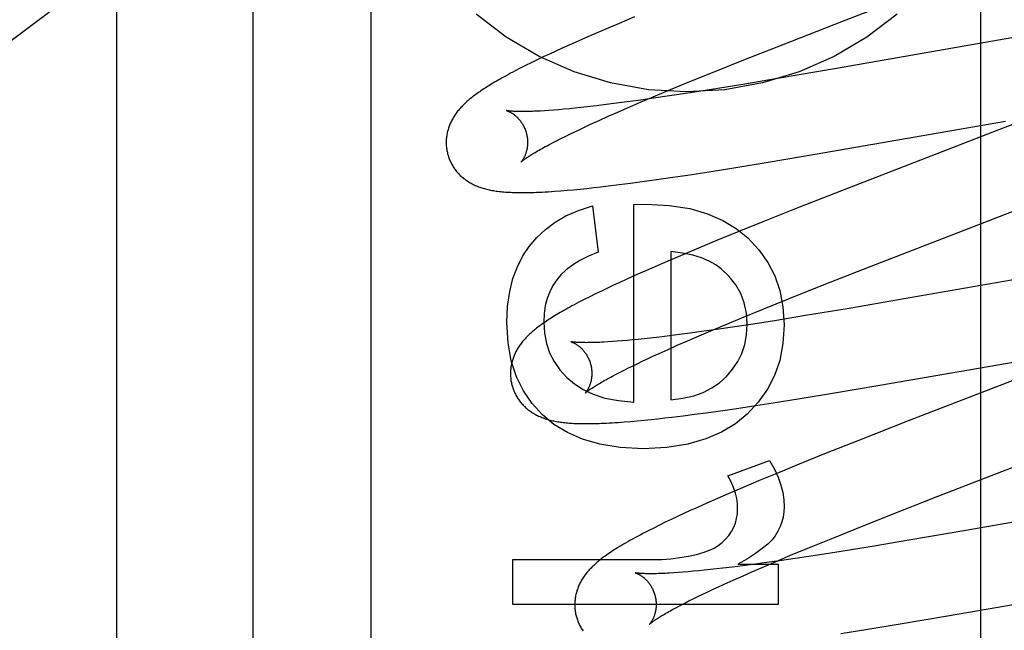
# Model space of a CAD drawing. Header units: inches. Extents: x 0 to 278, y 0 to 180.
# Tile 30 of 76: x 92.446 to 92.688, y 91.561 to 91.711. Entities that reach past the tile are written whole.
import ezdxf

# ---------------------------------------------------------------- set-up
doc = ezdxf.new("R2010")
doc.units = ezdxf.units.IN
doc.header["$LTSCALE"] = 15.310625
doc.header["$MEASUREMENT"] = 0
doc.linetypes.add('HIDDEN', pattern=[0.2, 0.1, -0.1])
doc.layers.add('DEFAULT_2', color=8, linetype='HIDDEN')
doc.layers.add('RIGHTHAND_DOOR_ASSEMBLY', color=7, linetype='CONTINUOUS')

msp = doc.modelspace()

# ---------------------------------------------------------------- linework, layer by layer
at = {"layer": 'DEFAULT_2', "color": 8, "linetype": 'HIDDEN'}
for p, q in [((92.53277, 88.4883), (92.53277, 93.98881)), ((92.47027, 91.14015), (92.47027, 91.8832)), ((92.68257, 91.15308), (92.68257, 91.75788)), ((92.64838, 91.71072), (92.68898, 91.72647)), ((92.59749, 91.71187), (92.59368, 91.71027)), ((92.59368, 91.71027), (92.58999, 91.7087)), ((92.63396, 91.7051), (92.64838, 91.71072)), ((92.58731, 91.70754), (92.5847, 91.7064)), ((92.58999, 91.7087), (92.58731, 91.70754)), ((92.69346, 91.70726), (92.64705, 91.69918)), ((92.58217, 91.70528), (92.57972, 91.70418)), ((92.5847, 91.7064), (92.58217, 91.70528)), ((92.6243, 91.70128), (92.63396, 91.7051)), ((92.57506, 91.70201), (92.57357, 91.70129)), ((92.57659, 91.70273), (92.57506, 91.70201)), ((92.57814, 91.70345), (92.57659, 91.70273)), ((92.57972, 91.70418), (92.57814, 91.70345)), ((92.57073, 91.6999), (92.56942, 91.69924)), ((92.57212, 91.70059), (92.57073, 91.6999)), ((92.57357, 91.70129), (92.57212, 91.70059)), ((92.61706, 91.69838), (92.6243, 91.70128)), ((92.56942, 91.69924), (92.56819, 91.69861)), ((92.61109, 91.69595), (92.61706, 91.69838)), ((92.64705, 91.69918), (92.63307, 91.69679)), ((92.60633, 91.69399), (92.61109, 91.69595)), ((92.62404, 91.69529), (92.61641, 91.69406)), ((92.63307, 91.69679), (92.62404, 91.69529)), ((92.59914, 91.69097), (92.60266, 91.69246)), ((92.60608, 91.69246), (92.60217, 91.69189)), ((92.60266, 91.69246), (92.60633, 91.69399)), ((92.61115, 91.69323), (92.60608, 91.69246)), ((92.61641, 91.69406), (92.61115, 91.69323)), ((92.58577, 91.68975), (92.58429, 91.68958)), ((92.5881, 91.69001), (92.58577, 91.68975)), ((92.59053, 91.69031), (92.5881, 91.69001)), ((92.59306, 91.69063), (92.59053, 91.69031)), ((92.59569, 91.69098), (92.59306, 91.69063)), ((92.59841, 91.69135), (92.59569, 91.69098)), ((92.59577, 91.68952), (92.59914, 91.69097)), ((92.60217, 91.69189), (92.59841, 91.69135)), ((92.57646, 91.68887), (92.57535, 91.68879)), ((92.57763, 91.68896), (92.57646, 91.68887)), ((92.57885, 91.68906), (92.57763, 91.68896)), ((92.58013, 91.68917), (92.57885, 91.68906)), ((92.58146, 91.68929), (92.58013, 91.68917)), ((92.58285, 91.68943), (92.58146, 91.68929)), ((92.58429, 91.68958), (92.58285, 91.68943)), ((92.5888, 91.68644), (92.59102, 91.68743)), ((92.59102, 91.68743), (92.59334, 91.68846)), ((92.59334, 91.68846), (92.59577, 91.68952)), ((92.70013, 91.68924), (92.68673, 91.68401)), ((92.58403, 91.68423), (92.58533, 91.68484)), ((92.58533, 91.68484), (92.58668, 91.68547)), ((92.58668, 91.68547), (92.5888, 91.68644)), ((92.64188, 91.6781), (92.68859, 91.68623)), ((92.57935, 91.68196), (92.58044, 91.6825)), ((92.58044, 91.6825), (92.58158, 91.68306)), ((92.58158, 91.68306), (92.58278, 91.68364)), ((92.58278, 91.68364), (92.58403, 91.68423)), ((92.68673, 91.68401), (92.65128, 91.67028)), ((92.57642, 91.68044), (92.57734, 91.68093)), ((92.57734, 91.68093), (92.57831, 91.68143)), ((92.57831, 91.68143), (92.57935, 91.68196)), ((92.63027, 91.67615), (92.64188, 91.6781)), ((92.62237, 91.67485), (92.63027, 91.67615)), ((92.60632, 91.67238), (92.61046, 91.67299)), ((92.61046, 91.67299), (92.61578, 91.67381)), ((92.61578, 91.67381), (92.62237, 91.67485)), ((92.59098, 91.67031), (92.59369, 91.67065)), ((92.59369, 91.67065), (92.59649, 91.67101)), ((92.59649, 91.67101), (92.59935, 91.67139)), ((92.59935, 91.67139), (92.60229, 91.6718)), ((92.60229, 91.6718), (92.60632, 91.67238)), ((92.57935, 91.66912), (92.5809, 91.66925)), ((92.5809, 91.66925), (92.58249, 91.6694)), ((92.58249, 91.6694), (92.58411, 91.66955)), ((92.58411, 91.66955), (92.58578, 91.66972)), ((92.58578, 91.66972), (92.58748, 91.66991)), ((92.58748, 91.66991), (92.58921, 91.6701)), ((92.58921, 91.6701), (92.59098, 91.67031)), ((92.65128, 91.67028), (92.638, 91.66507)), ((92.59733, 91.66578), (92.60028, 91.66584)), ((92.59733, 91.61715), (92.59733, 91.66578)), ((92.58714, 91.66547), (92.58855, 91.65405)), ((92.638, 91.66507), (92.62939, 91.66165)), ((92.6556, 91.6506), (92.6922, 91.66478)), ((92.62939, 91.66165), (92.62313, 91.65912)), ((92.62313, 91.65912), (92.61806, 91.65706)), ((92.61806, 91.65706), (92.61315, 91.65503)), ((92.60935, 91.65343), (92.60567, 91.65187)), ((92.60642, 91.65417), (92.60642, 91.61777)), ((92.61315, 91.65503), (92.60935, 91.65343)), ((92.60567, 91.65187), (92.603, 91.65071)), ((92.6004, 91.64957), (92.59788, 91.64845)), ((92.603, 91.65071), (92.6004, 91.64957)), ((92.64366, 91.6459), (92.6556, 91.6506)), ((92.70906, 91.65044), (92.66369, 91.64254)), ((92.59386, 91.64662), (92.59231, 91.6459)), ((92.59544, 91.64735), (92.59386, 91.64662)), ((92.59788, 91.64845), (92.59544, 91.64735)), ((92.5879, 91.64379), (92.58649, 91.64309)), ((92.58933, 91.64449), (92.5879, 91.64379)), ((92.5908, 91.64519), (92.58933, 91.64449)), ((92.59231, 91.6459), (92.5908, 91.64519)), ((92.63529, 91.64257), (92.64366, 91.6459)), ((92.58649, 91.64309), (92.58511, 91.6424)), ((92.62926, 91.64013), (92.63529, 91.64257)), ((92.66369, 91.64254), (92.64967, 91.64014)), ((92.62442, 91.63815), (92.62926, 91.64013)), ((92.64967, 91.64014), (92.63949, 91.63844)), ((92.61977, 91.63622), (92.62442, 91.63815)), ((92.63186, 91.63721), (92.62661, 91.63639)), ((92.63949, 91.63844), (92.63186, 91.63721)), ((92.61118, 91.63415), (92.60856, 91.6338)), ((92.6139, 91.63452), (92.61118, 91.63415)), ((92.6128, 91.63326), (92.61621, 91.63472)), ((92.61765, 91.63505), (92.6139, 91.63452)), ((92.61621, 91.63472), (92.61977, 91.63622)), ((92.62155, 91.63562), (92.61765, 91.63505)), ((92.62661, 91.63639), (92.62155, 91.63562)), ((92.59205, 91.63206), (92.59095, 91.63199)), ((92.5932, 91.63215), (92.59205, 91.63206)), ((92.59442, 91.63225), (92.5932, 91.63215)), ((92.59569, 91.63236), (92.59442, 91.63225)), ((92.59701, 91.63248), (92.59569, 91.63236)), ((92.59839, 91.63262), (92.59701, 91.63248)), ((92.59982, 91.63276), (92.59839, 91.63262)), ((92.6013, 91.63293), (92.59982, 91.63276)), ((92.60362, 91.63319), (92.6013, 91.63293)), ((92.60604, 91.63348), (92.60362, 91.63319)), ((92.60856, 91.6338), (92.60604, 91.63348)), ((92.60798, 91.63116), (92.61034, 91.6322)), ((92.61034, 91.6322), (92.6128, 91.63326)), ((92.60355, 91.62917), (92.60571, 91.63015)), ((92.60571, 91.63015), (92.60798, 91.63116)), ((92.65777, 91.62132), (92.7036, 91.6293)), ((92.59832, 91.62672), (92.59955, 91.62731)), ((92.59955, 91.62731), (92.60083, 91.62792)), ((92.60083, 91.62792), (92.60217, 91.62854)), ((92.60217, 91.62854), (92.60355, 91.62917)), ((92.70491, 91.62814), (92.66496, 91.61266)), ((92.59295, 91.62404), (92.59391, 91.62454)), ((92.59391, 91.62454), (92.59493, 91.62506)), ((92.59493, 91.62506), (92.59601, 91.6256)), ((92.59601, 91.6256), (92.59713, 91.62615)), ((92.59713, 91.62615), (92.59832, 91.62672)), ((92.59205, 91.62357), (92.59295, 91.62404)), ((92.64611, 91.61936), (92.65777, 91.62132)), ((92.63157, 91.61702), (92.63817, 91.61807)), ((92.63817, 91.61807), (92.64611, 91.61936)), ((92.61507, 91.61459), (92.61802, 91.615)), ((92.61802, 91.615), (92.62206, 91.61558)), ((92.62206, 91.61558), (92.62622, 91.6162)), ((92.62622, 91.6162), (92.63157, 91.61702)), ((92.59495, 91.61232), (92.59654, 91.61245)), ((92.59654, 91.61245), (92.59816, 91.61259)), ((92.59816, 91.61259), (92.59981, 91.61275)), ((92.59981, 91.61275), (92.60147, 91.61292)), ((92.60147, 91.61292), (92.60316, 91.6131)), ((92.60316, 91.6131), (92.60489, 91.6133)), ((92.60489, 91.6133), (92.60666, 91.61351)), ((92.60666, 91.61351), (92.60939, 91.61384)), ((92.60939, 91.61384), (92.6122, 91.6142)), ((92.6122, 91.6142), (92.61507, 91.61459)), ((92.66496, 91.61266), (92.65277, 91.60788)), ((92.67179, 91.59396), (92.7191, 91.61232)), ((92.65277, 91.60788), (92.64416, 91.60445)), ((92.62041, 91.59904), (92.63067, 91.60285)), ((92.64416, 91.60445), (92.6379, 91.60192)), ((92.6379, 91.60192), (92.63285, 91.59985)), ((92.62795, 91.59782), (92.62417, 91.59623)), ((92.63285, 91.59985), (92.62795, 91.59782)), ((92.62417, 91.59623), (92.62051, 91.59466)), ((92.61785, 91.59351), (92.61527, 91.59237)), ((92.62051, 91.59466), (92.61785, 91.59351)), ((92.65981, 91.58925), (92.67179, 91.59396)), ((92.72411, 91.59352), (92.67884, 91.58564)), ((92.61114, 91.59052), (92.60956, 91.58979)), ((92.61277, 91.59125), (92.61114, 91.59052)), ((92.61527, 91.59237), (92.61277, 91.59125)), ((92.60649, 91.58836), (92.60502, 91.58765)), ((92.60801, 91.58907), (92.60649, 91.58836)), ((92.60956, 91.58979), (92.60801, 91.58907)), ((92.65141, 91.58591), (92.65981, 91.58925)), ((92.60218, 91.58625), (92.60082, 91.58556)), ((92.60358, 91.58695), (92.60218, 91.58625)), ((92.60502, 91.58765), (92.60358, 91.58695)), ((92.64535, 91.58346), (92.65141, 91.58591)), ((92.64049, 91.58147), (92.64535, 91.58346)), ((92.66489, 91.58325), (92.65586, 91.58175)), ((92.67884, 91.58564), (92.66489, 91.58325)), ((92.63582, 91.57954), (92.64049, 91.58147)), ((92.65586, 91.58175), (92.64824, 91.58051)), ((92.56756, 91.56743), (92.56756, 91.57848)), ((92.56756, 91.57848), (92.60169, 91.57848)), ((92.63224, 91.57803), (92.63582, 91.57954)), ((92.63693, 91.57877), (92.63306, 91.5782)), ((92.64196, 91.57953), (92.63693, 91.57877)), ((92.64824, 91.58051), (92.64196, 91.57953)), ((92.6161, 91.57603), (92.61466, 91.57587)), ((92.61759, 91.57619), (92.6161, 91.57603)), ((92.61914, 91.57637), (92.61759, 91.57619)), ((92.62154, 91.57666), (92.61914, 91.57637)), ((92.62404, 91.57697), (92.62154, 91.57666)), ((92.62287, 91.57737), (92.63275, 91.57737)), ((92.62664, 91.57731), (92.62404, 91.57697)), ((92.62633, 91.57549), (92.62881, 91.57656)), ((92.62933, 91.57768), (92.62664, 91.57731)), ((92.62881, 91.57656), (92.63224, 91.57803)), ((92.63306, 91.5782), (92.62933, 91.57768)), ((92.63275, 91.57737), (92.63275, 91.56743)), ((92.60824, 91.5753), (92.60712, 91.57522)), ((92.60941, 91.57539), (92.60824, 91.5753)), ((92.61064, 91.57549), (92.60941, 91.57539)), ((92.61193, 91.57561), (92.61064, 91.57549)), ((92.61327, 91.57573), (92.61193, 91.57561)), ((92.61466, 91.57587), (92.61327, 91.57573)), ((92.62168, 91.57344), (92.62396, 91.57445)), ((92.62396, 91.57445), (92.62633, 91.57549)), ((92.61548, 91.57059), (92.61677, 91.57119)), ((92.61677, 91.57119), (92.61811, 91.57182)), ((92.61811, 91.57182), (92.6195, 91.57245)), ((92.6195, 91.57245), (92.62168, 91.57344)), ((92.67435, 91.56467), (92.72112, 91.57281)), ((92.61082, 91.56832), (92.61191, 91.56886)), ((92.61191, 91.56886), (92.61304, 91.56942)), ((92.61304, 91.56942), (92.61423, 91.56999)), ((92.61423, 91.56999), (92.61548, 91.57059)), ((92.63275, 91.56743), (92.56756, 91.56743)), ((92.60792, 91.56682), (92.60883, 91.5673)), ((92.60883, 91.5673), (92.6098, 91.5678)), ((92.6098, 91.5678), (92.61082, 91.56832)), ((92.66272, 91.56271), (92.67435, 91.56467)), ((92.65479, 91.56141), (92.66272, 91.56271)), ((92.64817, 91.56035), (92.65479, 91.56141))]:
    msp.add_line(p, q, dxfattribs=at)
for points in [[(92.66199, 91.71257), (92.65458, 91.70689), (92.64652, 91.70214), (92.63793, 91.69836), (92.62894, 91.69563), (92.61968, 91.69397), (92.61027, 91.69342), (92.60087, 91.69397), (92.59161, 91.69563), (92.58262, 91.69836), (92.57403, 91.70214), (92.56597, 91.70689), (92.55856, 91.71257)], [(92.56819, 91.69861), (92.5676, 91.6983), (92.56703, 91.698), (92.56648, 91.6977), (92.56595, 91.69741), (92.56543, 91.69713), (92.56494, 91.69686), (92.56446, 91.69659), (92.56399, 91.69632), (92.56354, 91.69606), (92.56311, 91.69581), (92.56269, 91.69556), (92.56228, 91.69532), (92.56189, 91.69508), (92.56151, 91.69484), (92.56113, 91.69461), (92.56077, 91.69438), (92.56042, 91.69415), (92.56008, 91.69392), (92.55975, 91.6937), (92.55943, 91.69348), (92.55912, 91.69326), (92.55881, 91.69304), (92.55851, 91.69283), (92.55822, 91.69261), (92.55794, 91.6924), (92.55766, 91.69219), (92.55739, 91.69197), (92.55713, 91.69176), (92.55687, 91.69155), (92.55662, 91.69133)], [(92.55662, 91.69133), (92.55637, 91.69112), (92.55613, 91.6909), (92.5559, 91.69068), (92.55567, 91.69047), (92.55544, 91.69025), (92.55522, 91.69002), (92.55501, 91.6898), (92.5548, 91.68958), (92.5546, 91.68935), (92.5544, 91.68912), (92.55421, 91.6889), (92.55402, 91.68866), (92.55384, 91.68843), (92.55367, 91.6882), (92.5535, 91.68796), (92.55334, 91.68772), (92.55318, 91.68748), (92.55303, 91.68724), (92.55288, 91.687), (92.55274, 91.68675), (92.55261, 91.6865), (92.55248, 91.68625), (92.55236, 91.686), (92.55224, 91.68575), (92.55213, 91.6855), (92.55203, 91.68525), (92.55194, 91.685), (92.55185, 91.68475), (92.55176, 91.68449), (92.55168, 91.68423), (92.55161, 91.68397), (92.55154, 91.68371), (92.55148, 91.68345), (92.55142, 91.68318), (92.55137, 91.68291), (92.55133, 91.68264), (92.55129, 91.68237), (92.55126, 91.6821), (92.55124, 91.68183), (92.55122, 91.68155), (92.55121, 91.68128), (92.55121, 91.681), (92.55121, 91.68072), (92.55122, 91.68044), (92.55124, 91.68017), (92.55126, 91.67989), (92.55129, 91.67961), (92.55133, 91.67933), (92.55138, 91.67906), (92.55143, 91.67878), (92.55149, 91.67851), (92.55155, 91.67824), (92.55162, 91.67801)], [(92.56604, 91.68883), (92.56603, 91.68883), (92.56602, 91.68883), (92.56602, 91.68883), (92.56604, 91.68883), (92.56606, 91.68882), (92.56609, 91.68881), (92.56612, 91.6888), (92.56617, 91.68879), (92.56622, 91.68877), (92.56627, 91.68875), (92.56633, 91.68873), (92.5664, 91.6887), (92.56647, 91.68867), (92.56655, 91.68864), (92.56663, 91.6886), (92.56672, 91.68856), (92.56681, 91.68852), (92.5669, 91.68847), (92.567, 91.68842), (92.5671, 91.68836), (92.5672, 91.6883), (92.56731, 91.68824), (92.56742, 91.68817), (92.56753, 91.68809), (92.56765, 91.68801), (92.56777, 91.68793), (92.56789, 91.68784), (92.56801, 91.68774), (92.56813, 91.68764), (92.56826, 91.68754), (92.56839, 91.68742), (92.56852, 91.68731), (92.56865, 91.68718), (92.56878, 91.68705), (92.56891, 91.68691), (92.56904, 91.68676), (92.56917, 91.68661), (92.56931, 91.68645), (92.56944, 91.68629), (92.56956, 91.68611), (92.56969, 91.68593), (92.56981, 91.68575), (92.56994, 91.68555), (92.57005, 91.68535), (92.57017, 91.68515), (92.57028, 91.68494), (92.57038, 91.68472), (92.57048, 91.6845), (92.57058, 91.68427), (92.57067, 91.68404), (92.57075, 91.68381), (92.57082, 91.68357), (92.57088, 91.68336)], [(92.57535, 91.68879), (92.5743, 91.68873), (92.5738, 91.68871), (92.57332, 91.68868), (92.57285, 91.68866), (92.5724, 91.68865), (92.57196, 91.68863), (92.57154, 91.68862), (92.57113, 91.68861), (92.57074, 91.6886), (92.57037, 91.6886), (92.57001, 91.6886), (92.56967, 91.6886), (92.56934, 91.6886), (92.56903, 91.6886), (92.56874, 91.68861), (92.56846, 91.68862), (92.5682, 91.68863), (92.56796, 91.68864), (92.56773, 91.68865), (92.56752, 91.68866), (92.56733, 91.68868), (92.56715, 91.68869), (92.56699, 91.6887), (92.56684, 91.68872), (92.56671, 91.68873), (92.56659, 91.68874), (92.56648, 91.68876), (92.56639, 91.68877), (92.56631, 91.68878), (92.56623, 91.68879), (92.56617, 91.6888), (92.56612, 91.68881), (92.56608, 91.68882), (92.56605, 91.68883), (92.56604, 91.68883)], [(92.57088, 91.68336), (92.57094, 91.68315), (92.571, 91.68291), (92.57105, 91.68267), (92.57109, 91.68242), (92.57113, 91.68218), (92.57115, 91.68194), (92.57118, 91.6817), (92.57119, 91.68146), (92.5712, 91.68123), (92.5712, 91.681), (92.5712, 91.68077), (92.57119, 91.68054), (92.57117, 91.68032), (92.57115, 91.68011), (92.57113, 91.6799), (92.5711, 91.6797), (92.57106, 91.6795), (92.57102, 91.6793), (92.57098, 91.67912), (92.57094, 91.67894), (92.57089, 91.67876), (92.57084, 91.67859), (92.57079, 91.67843), (92.57074, 91.67828), (92.57068, 91.67812), (92.57063, 91.67798), (92.57057, 91.67784), (92.57051, 91.67771), (92.57045, 91.67758), (92.57039, 91.67746), (92.57034, 91.67734), (92.57028, 91.67723), (92.57022, 91.67713), (92.57016, 91.67703), (92.57011, 91.67693), (92.57005, 91.67684), (92.57, 91.67676), (92.56994, 91.67668), (92.56989, 91.67661), (92.56984, 91.67654), (92.5698, 91.67648), (92.56976, 91.67642), (92.56971, 91.67637), (92.56968, 91.67632), (92.56964, 91.67628), (92.56961, 91.67625), (92.56959, 91.67622), (92.56957, 91.6762), (92.56955, 91.67618), (92.56954, 91.67617), (92.56954, 91.67617)], [(92.56954, 91.67617), (92.56955, 91.67618), (92.56957, 91.67619), (92.56959, 91.67621), (92.56962, 91.67624), (92.56967, 91.67628), (92.56972, 91.67632), (92.56978, 91.67637), (92.56985, 91.67643), (92.56993, 91.6765), (92.57002, 91.67657), (92.57013, 91.67665), (92.57025, 91.67674), (92.57038, 91.67683), (92.57052, 91.67694), (92.57067, 91.67705), (92.57084, 91.67716), (92.57103, 91.67729), (92.57123, 91.67742), (92.57144, 91.67756), (92.57167, 91.67771), (92.57191, 91.67786), (92.57216, 91.67802), (92.57244, 91.67819), (92.57272, 91.67836), (92.57303, 91.67854), (92.57334, 91.67873), (92.57367, 91.67892), (92.57402, 91.67912), (92.57438, 91.67933), (92.57476, 91.67954), (92.57515, 91.67976), (92.57556, 91.67998), (92.57598, 91.68021), (92.57642, 91.68044)], [(92.55162, 91.67801), (92.55168, 91.67778), (92.55176, 91.67751), (92.55186, 91.67725), (92.55195, 91.67699), (92.55206, 91.67673), (92.55217, 91.67647), (92.55228, 91.67622), (92.55241, 91.67597), (92.55253, 91.67572), (92.55267, 91.67548), (92.55281, 91.67524), (92.55295, 91.67501), (92.5531, 91.67477), (92.55326, 91.67455), (92.55342, 91.67433), (92.55359, 91.67411), (92.55376, 91.6739), (92.55394, 91.67369), (92.55412, 91.67348), (92.5543, 91.67328), (92.55449, 91.67309), (92.55468, 91.6729), (92.55488, 91.67272), (92.55508, 91.67254), (92.55528, 91.67236), (92.55549, 91.67219), (92.5557, 91.67203), (92.55592, 91.67186), (92.55614, 91.6717), (92.55636, 91.67155), (92.5566, 91.6714), (92.55683, 91.67125), (92.55708, 91.67111), (92.55732, 91.67097), (92.55758, 91.67083), (92.55783, 91.6707), (92.55809, 91.67058), (92.55835, 91.67046), (92.55862, 91.67034), (92.55889, 91.67023), (92.55916, 91.67013), (92.55944, 91.67003), (92.55972, 91.66993), (92.56, 91.66984), (92.56029, 91.66975), (92.56058, 91.66966), (92.56088, 91.66958), (92.56119, 91.6695), (92.56149, 91.66943), (92.56181, 91.66936), (92.56213, 91.6693), (92.56245, 91.66923), (92.56279, 91.66917), (92.56313, 91.66912), (92.56348, 91.66907), (92.56384, 91.66902), (92.56421, 91.66897), (92.56459, 91.66893), (92.56497, 91.66889), (92.56537, 91.66885), (92.56578, 91.66882), (92.56619, 91.66879), (92.56662, 91.66877), (92.56706, 91.66875), (92.56751, 91.66873), (92.56797, 91.66871), (92.56844, 91.6687), (92.56893, 91.66869), (92.56943, 91.66869), (92.56995, 91.66869), (92.57048, 91.66869), (92.57103, 91.6687), (92.57159, 91.66871), (92.57218, 91.66872), (92.57279, 91.66874), (92.57343, 91.66876), (92.57411, 91.66879), (92.57481, 91.66882), (92.57553, 91.66886), (92.57628, 91.66891), (92.57704, 91.66896), (92.57781, 91.66901), (92.57935, 91.66912)], [(92.60028, 91.66584), (92.60601, 91.66551), (92.61107, 91.66474), (92.61541, 91.6635), (92.61916, 91.66185), (92.62248, 91.65987), (92.62531, 91.65754)], [(92.57162, 91.65545), (92.57348, 91.65765), (92.5756, 91.65964), (92.57796, 91.66141), (92.58063, 91.66297), (92.5837, 91.66432), (92.58714, 91.66547)], [(92.62531, 91.65754), (92.62801, 91.65465), (92.63022, 91.65154), (92.63192, 91.64825), (92.63315, 91.64465), (92.63392, 91.64062), (92.63423, 91.63619)], [(92.56608, 91.6368), (92.56629, 91.6408), (92.5668, 91.64441), (92.56761, 91.64761), (92.5687, 91.65048), (92.57004, 91.65311), (92.57162, 91.65545)], [(92.58855, 91.65405), (92.58613, 91.65305), (92.58401, 91.65199), (92.58221, 91.65087), (92.58067, 91.64969), (92.57939, 91.64849), (92.57836, 91.64724)], [(92.61874, 91.64998), (92.61742, 91.65096), (92.61582, 91.65184), (92.61396, 91.65263), (92.61179, 91.65329), (92.60927, 91.6538), (92.60642, 91.65417)], [(92.62514, 91.63631), (92.62494, 91.63908), (92.62441, 91.64162), (92.62355, 91.64391), (92.62234, 91.64603), (92.62073, 91.64806), (92.61874, 91.64998)], [(92.57836, 91.64724), (92.57741, 91.64582), (92.57663, 91.64429), (92.57601, 91.64266), (92.57556, 91.6409), (92.57528, 91.63896), (92.57517, 91.63686)], [(92.58511, 91.6424), (92.58445, 91.64206), (92.58383, 91.64173), (92.58323, 91.64142), (92.58265, 91.64112), (92.58211, 91.64082), (92.58158, 91.64054), (92.58108, 91.64026), (92.58059, 91.63999), (92.58012, 91.63972), (92.57966, 91.63946), (92.57922, 91.63921), (92.5788, 91.63896), (92.57839, 91.63871), (92.57799, 91.63847), (92.5776, 91.63824), (92.57722, 91.638), (92.57686, 91.63777), (92.5765, 91.63754), (92.57616, 91.63732), (92.57582, 91.6371), (92.57549, 91.63688), (92.57517, 91.63666), (92.57486, 91.63644), (92.57456, 91.63622), (92.57426, 91.63601), (92.57397, 91.63579), (92.57369, 91.63558), (92.57342, 91.63537), (92.57315, 91.63515), (92.57289, 91.63494), (92.57263, 91.63473), (92.57238, 91.63451)], [(92.57486, 91.61409), (92.57229, 91.61686), (92.57016, 91.61999), (92.56845, 91.62343), (92.56719, 91.62731), (92.56641, 91.63178), (92.56608, 91.6368)], [(92.57517, 91.63686), (92.57535, 91.63411), (92.57584, 91.63158), (92.57661, 91.62929), (92.5777, 91.62717), (92.57912, 91.62513), (92.58086, 91.62322)], [(92.57238, 91.63451), (92.57213, 91.6343), (92.57189, 91.63408), (92.57166, 91.63387), (92.57143, 91.63365), (92.57121, 91.63343), (92.57099, 91.63321), (92.57078, 91.63299), (92.57057, 91.63276), (92.57037, 91.63254), (92.57017, 91.63231), (92.56998, 91.63208), (92.5698, 91.63185), (92.56962, 91.63162), (92.56944, 91.63139), (92.56928, 91.63115), (92.56912, 91.63091), (92.56896, 91.63067), (92.56881, 91.63043), (92.56866, 91.63019), (92.56852, 91.62994), (92.56839, 91.62969), (92.56826, 91.62944), (92.56814, 91.62919), (92.56803, 91.62894), (92.56792, 91.62869), (92.56782, 91.62844), (92.56772, 91.62819), (92.56763, 91.62794), (92.56755, 91.62768), (92.56747, 91.62743), (92.5674, 91.62717), (92.56733, 91.62691), (92.56727, 91.62664), (92.56721, 91.62638), (92.56716, 91.62611), (92.56712, 91.62584), (92.56708, 91.62557), (92.56705, 91.6253), (92.56703, 91.62503), (92.56701, 91.62475), (92.567, 91.62448), (92.567, 91.6242), (92.567, 91.62392), (92.56701, 91.62365), (92.56703, 91.62337), (92.56705, 91.62309), (92.56709, 91.62282), (92.56712, 91.62254), (92.56717, 91.62226), (92.56722, 91.62199), (92.56728, 91.62172), (92.56734, 91.62145), (92.56741, 91.62121)], [(92.62003, 91.62349), (92.62158, 91.62527), (92.62285, 91.62717), (92.62383, 91.62918), (92.62453, 91.63134), (92.62497, 91.63372), (92.62514, 91.63631)], [(92.63423, 91.63619), (92.63392, 91.6316), (92.63313, 91.62742), (92.63187, 91.62372), (92.63012, 91.62034), (92.62787, 91.61716), (92.62513, 91.61422)], [(92.58184, 91.63204), (92.58182, 91.63204), (92.58181, 91.63204), (92.58181, 91.63204), (92.58181, 91.63204), (92.58183, 91.63204), (92.58185, 91.63203), (92.58188, 91.63202), (92.58191, 91.63201), (92.58196, 91.632), (92.58201, 91.63198), (92.58206, 91.63196), (92.58212, 91.63194), (92.58219, 91.63191), (92.58226, 91.63188), (92.58234, 91.63185), (92.58242, 91.63181), (92.5825, 91.63177), (92.58259, 91.63173), (92.58269, 91.63168), (92.58278, 91.63163), (92.58289, 91.63157), (92.58299, 91.63151), (92.5831, 91.63145), (92.58321, 91.63138), (92.58332, 91.6313), (92.58344, 91.63122), (92.58355, 91.63114), (92.58367, 91.63105), (92.5838, 91.63096), (92.58392, 91.63085), (92.58405, 91.63075), (92.58418, 91.63064), (92.58431, 91.63052), (92.58444, 91.63039), (92.58457, 91.63026), (92.5847, 91.63012), (92.58483, 91.62998), (92.58496, 91.62982), (92.58509, 91.62966), (92.58522, 91.6295), (92.58535, 91.62932), (92.58548, 91.62914), (92.5856, 91.62896), (92.58573, 91.62876), (92.58584, 91.62856), (92.58596, 91.62836), (92.58607, 91.62815), (92.58617, 91.62793), (92.58627, 91.62771), (92.58637, 91.62748), (92.58646, 91.62725), (92.58654, 91.62702), (92.58661, 91.62678), (92.58667, 91.62657)], [(92.59095, 91.63199), (92.58991, 91.63193), (92.58942, 91.63191), (92.58894, 91.63188), (92.58847, 91.63186), (92.58802, 91.63185), (92.58759, 91.63183), (92.58717, 91.63182), (92.58677, 91.63182), (92.58639, 91.63181), (92.58602, 91.63181), (92.58567, 91.6318), (92.58533, 91.63181), (92.58501, 91.63181), (92.58471, 91.63181), (92.58442, 91.63182), (92.58415, 91.63183), (92.5839, 91.63184), (92.58366, 91.63185), (92.58344, 91.63186), (92.58323, 91.63188), (92.58304, 91.63189), (92.58287, 91.6319), (92.58271, 91.63192), (92.58256, 91.63193), (92.58243, 91.63195), (92.58231, 91.63196), (92.58221, 91.63198), (92.58212, 91.63199), (92.58204, 91.632), (92.58198, 91.63201), (92.58192, 91.63202), (92.58188, 91.63203), (92.58185, 91.63204), (92.58184, 91.63204)], [(92.58667, 91.62657), (92.58673, 91.62636), (92.58679, 91.62612), (92.58684, 91.62588), (92.58688, 91.62564), (92.58692, 91.6254), (92.58694, 91.62516), (92.58697, 91.62492), (92.58698, 91.62468), (92.58699, 91.62445), (92.58699, 91.62421), (92.58699, 91.62399), (92.58698, 91.62376), (92.58696, 91.62354), (92.58694, 91.62333), (92.58692, 91.62312), (92.58689, 91.62292), (92.58685, 91.62272), (92.58682, 91.62253), (92.58678, 91.62234), (92.58673, 91.62216), (92.58669, 91.62199), (92.58664, 91.62182), (92.58659, 91.62166), (92.58653, 91.6215), (92.58648, 91.62135), (92.58642, 91.62121), (92.58637, 91.62107), (92.58631, 91.62093), (92.58625, 91.62081), (92.58619, 91.62068), (92.58613, 91.62057), (92.58608, 91.62046), (92.58602, 91.62035), (92.58596, 91.62025), (92.5859, 91.62015), (92.58585, 91.62006), (92.5858, 91.61998), (92.58574, 91.6199), (92.58569, 91.61983), (92.58564, 91.61976), (92.5856, 91.6197), (92.58555, 91.61964), (92.58551, 91.61959), (92.58548, 91.61954), (92.58544, 91.6195), (92.58541, 91.61946), (92.58539, 91.61943), (92.58536, 91.61941), (92.58535, 91.61939), (92.58534, 91.61938), (92.58533, 91.61938)], [(92.58086, 91.62322), (92.5827, 91.62165), (92.58487, 91.62029), (92.58735, 91.61913), (92.59021, 91.6182), (92.59355, 91.61755), (92.59733, 91.61715)], [(92.58533, 91.61938), (92.58534, 91.61938), (92.58535, 91.6194), (92.58538, 91.61942), (92.58541, 91.61944), (92.58545, 91.61948), (92.58549, 91.61952), (92.58555, 91.61957), (92.58562, 91.61963), (92.5857, 91.61969), (92.58579, 91.61976), (92.58589, 91.61984), (92.586, 91.61992), (92.58613, 91.62001), (92.58627, 91.62011), (92.58642, 91.62022), (92.58658, 91.62034), (92.58676, 91.62046), (92.58696, 91.62059), (92.58716, 91.62073), (92.58738, 91.62087), (92.58762, 91.62102), (92.58787, 91.62118), (92.58814, 91.62134), (92.58842, 91.62152), (92.58872, 91.62169), (92.58903, 91.62188), (92.58935, 91.62207), (92.58969, 91.62226), (92.59005, 91.62247), (92.59042, 91.62267), (92.5908, 91.62289), (92.5912, 91.62311), (92.59162, 91.62333), (92.59205, 91.62357)], [(92.60642, 91.61777), (92.60936, 91.61813), (92.61201, 91.61874), (92.61434, 91.61959), (92.61643, 91.62067), (92.61833, 91.62197), (92.62003, 91.62349)], [(92.56741, 91.62121), (92.56747, 91.62099), (92.56756, 91.62072), (92.56765, 91.62045), (92.56775, 91.62019), (92.56785, 91.61993), (92.56796, 91.61967), (92.56808, 91.61942), (92.5682, 91.61917), (92.56833, 91.61892), (92.56846, 91.61868), (92.56861, 91.61844), (92.56875, 91.6182), (92.5689, 91.61797), (92.56906, 91.61774), (92.56922, 91.61752), (92.56939, 91.6173), (92.56956, 91.61709), (92.56974, 91.61688), (92.56992, 91.61668), (92.57011, 91.61648), (92.5703, 91.61628), (92.57049, 91.61609), (92.57069, 91.61591), (92.57089, 91.61573), (92.57109, 91.61555), (92.5713, 91.61538), (92.57151, 91.61522), (92.57173, 91.61505), (92.57196, 91.6149), (92.57218, 91.61474), (92.57242, 91.61459), (92.57266, 91.61444), (92.5729, 91.6143), (92.57315, 91.61416), (92.5734, 91.61402), (92.57366, 91.61389), (92.57392, 91.61377), (92.57418, 91.61365), (92.57445, 91.61354), (92.57472, 91.61343), (92.575, 91.61332), (92.57527, 91.61322), (92.57556, 91.61312), (92.57585, 91.61303), (92.57614, 91.61294), (92.57643, 91.61285), (92.57673, 91.61277), (92.57703, 91.6127), (92.57734, 91.61263), (92.57765, 91.61256), (92.57796, 91.6125), (92.57828, 91.61243), (92.57861, 91.61238), (92.57893, 91.61233), (92.57927, 91.61228), (92.57961, 91.61223), (92.57995, 91.61219), (92.5803, 91.61215), (92.58065, 91.61211), (92.58102, 91.61208), (92.58139, 91.61204), (92.58177, 91.61202), (92.58215, 91.61199), (92.58255, 91.61197), (92.58295, 91.61195), (92.58336, 91.61193), (92.58379, 91.61192), (92.58422, 91.61191), (92.58467, 91.6119), (92.58513, 91.6119), (92.5856, 91.6119), (92.58608, 91.6119), (92.58659, 91.6119), (92.5871, 91.61191), (92.58764, 91.61192), (92.58819, 91.61194), (92.58877, 91.61195), (92.58936, 91.61198), (92.58998, 91.612), (92.59062, 91.61203), (92.59128, 91.61207), (92.59197, 91.61211), (92.59268, 91.61215), (92.59342, 91.6122), (92.59495, 91.61232)], [(92.5996, 91.60574), (92.59395, 91.60606), (92.58896, 91.60684), (92.58468, 91.60808), (92.58097, 91.60973), (92.57768, 91.61172), (92.57486, 91.61409)], [(92.62513, 91.61422), (92.62224, 91.61184), (92.61886, 91.60981), (92.61502, 91.60813), (92.6106, 91.60686), (92.60544, 91.60607), (92.5996, 91.60574)], [(92.63067, 91.60285), (92.63182, 91.60075), (92.63274, 91.59874), (92.63341, 91.59681), (92.63388, 91.59496), (92.63415, 91.59318), (92.63423, 91.59149)], [(92.62281, 91.59094), (92.62275, 91.59221), (92.62257, 91.59351), (92.62226, 91.59483), (92.6218, 91.59619), (92.62119, 91.5976), (92.62041, 91.59904)], [(92.62061, 91.58442), (92.62129, 91.58542), (92.62184, 91.58644), (92.62226, 91.58748), (92.62256, 91.58856), (92.62274, 91.58972), (92.62281, 91.59094)], [(92.63423, 91.59149), (92.63416, 91.5902), (92.63398, 91.58896), (92.63368, 91.58777), (92.63325, 91.58661), (92.6327, 91.58548), (92.63202, 91.58437)], [(92.60082, 91.58556), (92.60015, 91.58522), (92.59948, 91.58487), (92.59883, 91.58453), (92.59819, 91.58419), (92.59756, 91.58385), (92.59695, 91.58351), (92.59635, 91.58318), (92.59579, 91.58286), (92.59524, 91.58255), (92.59473, 91.58225), (92.59424, 91.58196), (92.59377, 91.58167), (92.59332, 91.5814), (92.59289, 91.58113), (92.59247, 91.58087), (92.59207, 91.58061), (92.59168, 91.58035), (92.59131, 91.5801), (92.59095, 91.57985), (92.5906, 91.57961), (92.59026, 91.57937), (92.58993, 91.57913), (92.58962, 91.57889), (92.58931, 91.57866), (92.58902, 91.57842), (92.58873, 91.57819), (92.58846, 91.57797), (92.58819, 91.57774)], [(92.61458, 91.58032), (92.61587, 91.58079), (92.61702, 91.58134), (92.61805, 91.58196), (92.61898, 91.58268), (92.61984, 91.5835), (92.62061, 91.58442)], [(92.63202, 91.58437), (92.63125, 91.58338), (92.63019, 91.58232), (92.62885, 91.58119), (92.6272, 91.57999), (92.62521, 91.57872), (92.62287, 91.57737)], [(92.60169, 91.57848), (92.60412, 91.57854), (92.60643, 91.5787), (92.60863, 91.57897), (92.61071, 91.57933), (92.6127, 91.57978), (92.61458, 91.58032)], [(92.58819, 91.57774), (92.58794, 91.57752), (92.58769, 91.5773), (92.58745, 91.57708), (92.58722, 91.57686), (92.587, 91.57664), (92.58679, 91.57642), (92.58658, 91.57621), (92.58637, 91.57599), (92.58617, 91.57576), (92.58598, 91.57554), (92.58579, 91.57532), (92.58561, 91.57509), (92.58543, 91.57486), (92.58526, 91.57463), (92.58509, 91.57439), (92.58493, 91.57415), (92.58477, 91.57391), (92.58462, 91.57367), (92.58447, 91.57343), (92.58433, 91.57318), (92.5842, 91.57293), (92.58407, 91.57268), (92.58395, 91.57243), (92.58383, 91.57218), (92.58372, 91.57193), (92.58362, 91.57168), (92.58352, 91.57143), (92.58343, 91.57117), (92.58334, 91.57092), (92.58327, 91.57066), (92.58319, 91.5704), (92.58312, 91.57014), (92.58306, 91.56988), (92.58301, 91.56961), (92.58296, 91.56934), (92.58291, 91.56907), (92.58288, 91.5688), (92.58285, 91.56853), (92.58282, 91.56825), (92.58281, 91.56798), (92.58279, 91.5677), (92.58279, 91.56742), (92.58279, 91.56715), (92.5828, 91.56687), (92.58282, 91.56659), (92.58284, 91.56631), (92.58288, 91.56603), (92.58291, 91.56576), (92.58296, 91.56548), (92.58301, 91.5652), (92.58307, 91.56493), (92.58313, 91.56466), (92.5832, 91.56442)], [(92.59763, 91.57525), (92.59761, 91.57525), (92.5976, 91.57525), (92.59761, 91.57525), (92.59762, 91.57525), (92.59764, 91.57524), (92.59767, 91.57523), (92.59771, 91.57522), (92.59775, 91.57521), (92.5978, 91.57519), (92.59786, 91.57517), (92.59792, 91.57514), (92.59799, 91.57512), (92.59806, 91.57509), (92.59814, 91.57505), (92.59822, 91.57502), (92.59831, 91.57498), (92.59839, 91.57493), (92.59849, 91.57488), (92.59859, 91.57483), (92.59869, 91.57477), (92.59879, 91.57471), (92.5989, 91.57465), (92.59901, 91.57458), (92.59912, 91.5745), (92.59924, 91.57442), (92.59935, 91.57434), (92.59948, 91.57425), (92.5996, 91.57416), (92.59972, 91.57406), (92.59985, 91.57395), (92.59998, 91.57384), (92.6001, 91.57372), (92.60024, 91.57359), (92.60037, 91.57346), (92.6005, 91.57332), (92.60063, 91.57318), (92.60076, 91.57302), (92.60089, 91.57287), (92.60102, 91.5727), (92.60115, 91.57253), (92.60128, 91.57235), (92.6014, 91.57216), (92.60152, 91.57197), (92.60164, 91.57177), (92.60175, 91.57156), (92.60186, 91.57135), (92.60197, 91.57113), (92.60207, 91.57091), (92.60216, 91.57069), (92.60225, 91.57046), (92.60233, 91.57022), (92.60241, 91.56999), (92.60247, 91.56978)], [(92.60712, 91.57522), (92.60607, 91.57516), (92.60556, 91.57513), (92.60507, 91.57511), (92.6046, 91.57509), (92.60414, 91.57507), (92.6037, 91.57505), (92.60327, 91.57504), (92.60286, 91.57503), (92.60246, 91.57502), (92.60208, 91.57502), (92.60172, 91.57501), (92.60138, 91.57501), (92.60104, 91.57502), (92.60073, 91.57502), (92.60043, 91.57502), (92.60015, 91.57503), (92.59988, 91.57504), (92.59963, 91.57505), (92.5994, 91.57506), (92.59918, 91.57507), (92.59898, 91.57509), (92.5988, 91.5751), (92.59862, 91.57512), (92.59847, 91.57513), (92.59832, 91.57514), (92.5982, 91.57516), (92.59808, 91.57517), (92.59798, 91.57519), (92.59789, 91.5752), (92.59782, 91.57521), (92.59776, 91.57522), (92.5977, 91.57523), (92.59766, 91.57524), (92.59763, 91.57525), (92.59763, 91.57525)], [(92.60247, 91.56978), (92.60252, 91.56957), (92.60258, 91.56933), (92.60263, 91.56909), (92.60267, 91.56884), (92.60271, 91.5686), (92.60274, 91.56836), (92.60276, 91.56812), (92.60277, 91.56788), (92.60278, 91.56765), (92.60278, 91.56742), (92.60278, 91.56719), (92.60277, 91.56697), (92.60275, 91.56675), (92.60273, 91.56653), (92.60271, 91.56632), (92.60268, 91.56612), (92.60264, 91.56592), (92.60261, 91.56573), (92.60257, 91.56554), (92.60252, 91.56536), (92.60247, 91.56519), (92.60242, 91.56502), (92.60237, 91.56486), (92.60232, 91.5647), (92.60227, 91.56455), (92.60221, 91.5644), (92.60215, 91.56427), (92.6021, 91.56413), (92.60204, 91.56401), (92.60198, 91.56388), (92.60192, 91.56377), (92.60186, 91.56366), (92.6018, 91.56355), (92.60175, 91.56345), (92.60169, 91.56336), (92.60164, 91.56327), (92.60158, 91.56318), (92.60153, 91.5631), (92.60148, 91.56303), (92.60143, 91.56296), (92.60138, 91.5629), (92.60134, 91.56284), (92.6013, 91.56279), (92.60126, 91.56274), (92.60123, 91.5627), (92.6012, 91.56267), (92.60117, 91.56264), (92.60115, 91.56262), (92.60114, 91.5626), (92.60113, 91.56259), (92.60112, 91.56258)], [(92.60112, 91.56259), (92.60113, 91.56259), (92.60115, 91.56261), (92.60117, 91.56263), (92.6012, 91.56266), (92.60124, 91.56269), (92.60129, 91.56273), (92.60135, 91.56278), (92.60142, 91.56284), (92.6015, 91.56291), (92.60159, 91.56298), (92.60169, 91.56306), (92.60181, 91.56314), (92.60194, 91.56324), (92.60208, 91.56334), (92.60223, 91.56345), (92.6024, 91.56356), (92.60258, 91.56369), (92.60278, 91.56382), (92.60299, 91.56396), (92.60321, 91.5641), (92.60345, 91.56425), (92.6037, 91.56441), (92.60397, 91.56458), (92.60426, 91.56475), (92.60455, 91.56493), (92.60487, 91.56512), (92.6052, 91.56531), (92.60554, 91.56551), (92.6059, 91.56571), (92.60627, 91.56592), (92.60666, 91.56614), (92.60707, 91.56636), (92.60748, 91.56658), (92.60792, 91.56682)], [(92.5832, 91.56442), (92.58326, 91.5642), (92.58335, 91.56393), (92.58344, 91.56367), (92.58353, 91.5634), (92.58364, 91.56314), (92.58375, 91.56289), (92.58386, 91.56263), (92.58399, 91.56238), (92.58412, 91.56214), (92.58425, 91.5619), (92.58439, 91.56166), (92.58454, 91.56142), (92.58469, 91.56119), (92.58484, 91.56096)]]:
    msp.add_lwpolyline(points, dxfattribs=at)
for radius in [0.25, 0.14]:
    msp.add_arc((92.53277, 91.59748), radius, 90, 270, dxfattribs=at)
at = {"layer": 'RIGHTHAND_DOOR_ASSEMBLY', "color": 8, "linetype": 'HIDDEN'}
msp.add_line((92.60777, 102.86048), (92.60777, 80.05048), dxfattribs=at)
at = {"layer": 'RIGHTHAND_DOOR_ASSEMBLY', "color": 3, "linetype": 'Continuous'}
msp.add_line((92.50377, 80.20548), (92.50377, 102.70548), dxfattribs=at)

doc.saveas('drawing.dxf')
